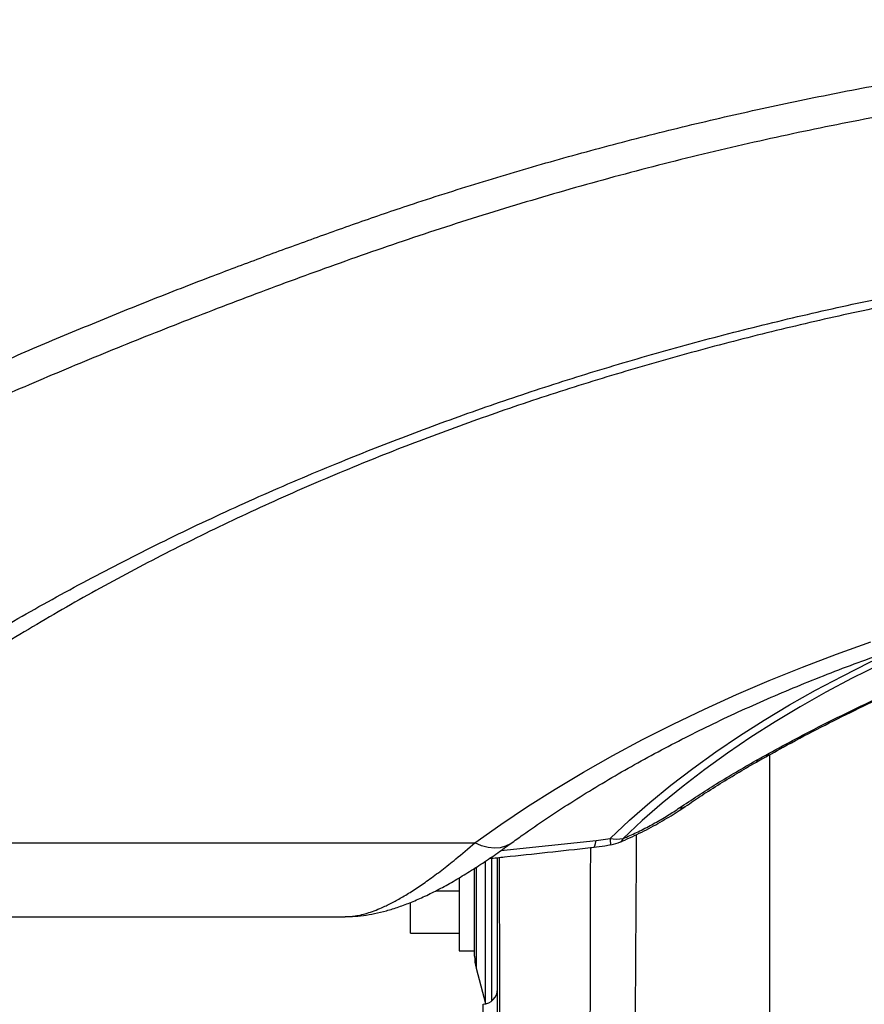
# Model space of a CAD drawing. Extents: x 0 to 8410, y 0 to 5940.
# Tile 113 of 212: x 6516 to 6793, y 2583 to 2905. Entities that reach past the tile are written whole.
import ezdxf

# ---------------------------------------------------------------- set-up
doc = ezdxf.new("R2010")
doc.units = 0
doc.header["$LTSCALE"] = 10
doc.layers.get('0').update_dxf_attribs({"linetype": 'CONTINUOUS'})
doc.styles.add('SLDTEXTSTYLE0', font='TXT', dxfattribs={"width": 0.605})
doc.dimstyles.new('SLDDIMSTYLE1', dxfattribs={"dimtxt": 50, "dimasz": 50, "dimexe": 0, "dimexo": 0.0625, "dimgap": 12.5, "dimtad": 1, "dimdec": 1, "dimrnd": 1e-09, "dimzin": 12, "dimtxsty": 'SLDTEXTSTYLE0', "dimsah": 1, "dimcen": 0.09, "dimazin": 3, "dimtfac": 1, "dimtofl": 0, "dimtmove": 0, "dimatfit": 3, "dimtolj": 1, "dimtzin": 12})

# ---------------------------------------------------------------- blocks, each defined once
blk = doc.blocks.new('_D_6')
at = {"color": 7, "linetype": 'CONTINUOUS'}
for p, q in [((6267.77, 2658.22), (6267.77, 1577.39)), ((7797.78, 2658.22), (7797.78, 1577.39)), ((6267.77, 1592.39), (7797.78, 1592.39))]:
    blk.add_line(p, q, dxfattribs=at)
for points in [[(6267.77, 1592.39), (6317.77, 1584.89), (6317.77, 1599.89)], [(7797.78, 1592.39), (7747.78, 1599.89), (7747.78, 1584.89)]]:
    blk.add_solid(points, dxfattribs=at)
at = {"color": 7, "linetype": 'CONTINUOUS', "insert": (6956.39, 1656.84), "char_height": 50, "attachment_point": 1, "rotation": 360, "style": 'SLDTEXTSTYLE0'}
blk.add_mtext('1530', dxfattribs=at)

msp = doc.modelspace()

# ---------------------------------------------------------------- linework, layer by layer
at = {"color": 7, "linetype": 'CONTINUOUS'}
for p, q in [((6761.78, 2664.48), (6761.78, 2343.1)), ((6665.28, 2598.57), (6665.28, 2627.23)), ((6660.28, 2624.12), (6660.28, 2600.35)), ((6652.55, 2619.96), (6660.28, 2619.96)), ((6644.28, 2606.11), (6644.28, 2616.14)), ((6374.96, 2611.49), (6622.94, 2611.49)), ((6644.28, 2606.11), (6660.28, 2606.11)), ((6660.28, 2600.35), (6665.28, 2600.35)), ((6665.78, 2594.7), (6668.88, 2583.09)), ((6668.88, 2583.09), (6668.92, 2582.95))]:
    msp.add_line(p, q, dxfattribs=at)
at = {"color": 8, "linetype": 'CONTINUOUS'}
for p, q in [((6673.9, 2633.16), (6705, 2636.46)), ((6705, 2636.46), (6709.61, 2637.12)), ((6422.02, 2635.66), (6665.35, 2635.66)), ((6668.88, 2583.09), (6668.88, 2629.6)), ((6670.81, 2630.61), (6670.81, 2583.84)), ((6665.78, 2627.65), (6665.78, 2594.7))]:
    msp.add_line(p, q, dxfattribs=at)
at = {"color": 8, "linetype": 'CONTINUOUS', "flags": 128}
for points in [[(6826.9, 2706.7), (6825.72, 2706.24), (6816.19, 2702.32), (6806.86, 2698.23), (6797.75, 2693.97), (6788.86, 2689.54), (6780.2, 2684.95), (6771.77, 2680.2), (6763.6, 2675.3), (6755.67, 2670.25), (6748.01, 2665.05), (6740.62, 2659.72), (6733.5, 2654.25), (6726.67, 2648.65), (6720.12, 2642.93), (6713.87, 2637.09)], [(6665.35, 2635.66), (6673.84, 2641.66), (6682.61, 2647.53), (6691.64, 2653.24), (6700.93, 2658.81), (6710.47, 2664.22), (6720.25, 2669.47), (6730.27, 2674.55), (6740.52, 2679.47), (6750.99, 2684.22), (6761.67, 2688.79), (6772.55, 2693.18), (6783.63, 2697.39), (6794.9, 2701.42)], [(6709.61, 2637.12), (6715.94, 2643.04), (6722.57, 2648.83), (6729.5, 2654.51), (6736.71, 2660.05), (6744.2, 2665.45), (6751.96, 2670.72), (6759.99, 2675.84), (6768.28, 2680.8), (6776.82, 2685.62), (6785.59, 2690.27), (6794.6, 2694.76), (6803.84, 2699.08), (6806.65, 2700.34)], [(6704.19, 2634.21), (6704.36, 2634.28), (6704.62, 2634.68), (6704.84, 2635.41), (6705, 2636.46)], [(6677.11, 2635.45), (6676.99, 2635.37), (6675.44, 2634.53), (6673.68, 2634.04), (6671.75, 2633.91), (6669.69, 2634.14), (6667.54, 2634.73), (6665.35, 2635.66)]]:
    msp.add_lwpolyline(points, dxfattribs=at)
at = {"color": 8, "linetype": 'CONTINUOUS'}
for centre, radius, start, end in [((6757.81, 2664.17), 1.64, 252.9437, 298.6153), ((6732.51, 2650.17), 3.1, 265.0368, 303.4322), ((6711.81, 2647.83), 10.94, 258.3709, 280.8673), ((6697.67, 2634.57), 12.2, 2.193, 12.0796), ((6712.33, 2637.39), 1.57, 296.6135, 349.1429)]:
    msp.add_arc(centre, radius, start, end, dxfattribs=at)
at = {"color": 7, "linetype": 'CONTINUOUS'}
for centre, radius, start, end in [((6707.18, 2649.79), 15, 280.3308, 292.98), ((6680.28, 2598.57), 15, 180, 194.9314), ((6667.78, 2587.82), 5, 273, 0)]:
    msp.add_arc(centre, radius, start, end, dxfattribs=at)
at = {"color": 8, "linetype": 'CONTINUOUS'}
msp.add_ellipse((6667.78, 2550.77), major_axis=(0.26, 32.06), ratio=0.006639, start_param=4.917484, end_param=6.283588, dxfattribs=at)
for points, knots in [([(6308.41, 2668.74), (6313.73, 2673.5), (6324.36, 2683.01), (6341.24, 2697.02), (6359, 2710.33), (6375.4, 2721.58), (6390.09, 2730.95), (6404.23, 2739.54), (6420.25, 2748.74), (6438.28, 2758.5), (6456.85, 2768), (6475.95, 2777.29), (6495.56, 2786.38), (6515.66, 2795.27), (6536.24, 2803.99), (6557.28, 2812.54), (6576.96, 2820.23), (6595.14, 2827.09), (6611.69, 2833.16), (6628.39, 2839.12), (6647.16, 2845.53), (6668.16, 2852.21), (6691.48, 2859.08), (6715.22, 2865.52), (6739.37, 2871.52), (6763.89, 2877.06), (6788.78, 2882.13), (6814.01, 2886.73), (6839.55, 2890.84), (6863.2, 2894.14), (6884.86, 2896.78), (6908.51, 2899.28), (6936.31, 2901.67), (6968.34, 2903.61), (7000.51, 2904.86), (7022.01, 2905), (7032.76, 2905.07)], [0, 0, 0, 0, 0.034086, 0.068169, 0.102334, 0.1365, 0.158459, 0.180417, 0.209815, 0.239219, 0.268617, 0.298213, 0.327814, 0.35741, 0.387201, 0.416998, 0.446789, 0.469221, 0.491652, 0.513879, 0.536106, 0.565887, 0.595675, 0.625456, 0.6555, 0.685553, 0.715597, 0.745914, 0.776239, 0.806556, 0.82942, 0.852284, 0.889152, 0.92602, 0.96301, 1, 1, 1, 1]), ([(7032.78, 2895.08), (7022.16, 2895.01), (7000.92, 2894.88), (6969.1, 2893.66), (6937.39, 2891.71), (6906.29, 2889.02), (6875.83, 2885.65), (6846.03, 2881.63), (6816.51, 2876.92), (6787.31, 2871.53), (6758.12, 2865.4), (6728.99, 2858.46), (6699.97, 2850.71), (6671.46, 2842.29), (6643.5, 2833.27), (6616.53, 2823.81), (6590.49, 2814.14), (6565.31, 2804.45), (6540.64, 2794.52), (6516.52, 2784.36), (6492.79, 2773.86), (6469.49, 2762.98), (6446.67, 2751.66), (6424.58, 2739.94), (6403.28, 2727.76), (6385.36, 2716.63), (6370.45, 2706.7), (6358.28, 2698.1), (6346.55, 2689.2), (6335.37, 2679.95), (6324.76, 2670.37), (6318.34, 2663.66), (6315.12, 2660.31)], [0, 0, 0, 0, 0.03686, 0.073751, 0.110643, 0.147505, 0.182804, 0.218142, 0.253494, 0.288834, 0.324133, 0.360809, 0.397525, 0.434259, 0.470982, 0.507664, 0.542752, 0.577865, 0.612986, 0.648098, 0.683184, 0.719207, 0.755265, 0.791329, 0.82738, 0.863398, 0.886155, 0.908946, 0.931741, 0.954518, 0.977269, 1, 1, 1, 1]), ([(6415.11, 2639.44), (6419.16, 2642.79), (6427.25, 2649.5), (6442.1, 2660.77), (6459.38, 2673.4), (6479.66, 2687.07), (6500.75, 2700.3), (6522.8, 2713.15), (6545.84, 2725.59), (6569.84, 2737.6), (6594.6, 2749.06), (6618.95, 2759.46), (6642.78, 2768.87), (6665.96, 2777.37), (6689.63, 2785.37), (6713.93, 2792.9), (6738.86, 2799.93), (6764.4, 2806.44), (6790.33, 2812.37), (6816.42, 2817.66), (6842.63, 2822.31), (6868.91, 2826.34), (6895.43, 2829.77), (6922.35, 2832.62), (6949.65, 2834.86), (6977.29, 2836.45), (7005.02, 2837.45), (7023.53, 2837.6), (7032.78, 2837.67)], [0, 0, 0, 0, 0.028484, 0.056974, 0.098956, 0.140966, 0.182975, 0.224955, 0.267899, 0.310876, 0.353851, 0.396794, 0.434076, 0.471381, 0.508684, 0.545963, 0.58405, 0.622164, 0.660277, 0.698363, 0.735613, 0.772889, 0.810165, 0.847415, 0.885546, 0.923704, 0.961866, 1, 1, 1, 1]), ([(7032.79, 2834.97), (7023.8, 2834.9), (7005.82, 2834.76), (6978.89, 2833.8), (6952.03, 2832.3), (6925.09, 2830.14), (6898.1, 2827.33), (6871.09, 2823.87), (6844.33, 2819.79), (6818.06, 2815.13), (6792.29, 2809.91), (6767.06, 2804.16), (6742.2, 2797.86), (6717.56, 2790.95), (6693.18, 2783.45), (6669.11, 2775.34), (6645.55, 2766.69), (6621.81, 2757.21), (6597.99, 2746.84), (6574.17, 2735.56), (6551.12, 2723.71), (6528.68, 2711.23), (6506.89, 2698.12), (6485.79, 2684.39), (6465.52, 2670.21), (6448.41, 2657.22), (6433.81, 2645.74), (6425.95, 2639.02), (6422.02, 2635.66)], [0, 0, 0, 0, 0.0372925, 0.0746102, 0.111925, 0.1492135, 0.1873753, 0.2255654, 0.2637559, 0.301918, 0.3392126, 0.3765329, 0.4138537, 0.4511489, 0.4892896, 0.5274573, 0.5656241, 0.6037637, 0.6456605, 0.6875914, 0.7295247, 0.7714246, 0.8143764, 0.8573589, 0.9003449, 0.9433015, 0.9716536, 1, 1, 1, 1]), ([(6757.33, 2662.61), (6763.12, 2665.79), (6772.85, 2671.14), (6786.91, 2678.19), (6799.26, 2684.05), (6811.83, 2689.65), (6824.6, 2694.97), (6837.59, 2700.03), (6850.77, 2704.78), (6864.12, 2709.26), (6873.15, 2711.97), (6877.67, 2713.33)], [0, 0, 0, 0, 0.153666, 0.258618, 0.363762, 0.468907, 0.57465, 0.680474, 0.786785, 0.893349, 1, 1, 1, 1]), ([(6732.24, 2647.08), (6736.25, 2649.75), (6744.29, 2655.1), (6752.98, 2660.1), (6757.33, 2662.61)], [0, 0, 0, 0, 0.498491, 1, 1, 1, 1]), ([(6713.87, 2637.09), (6715.32, 2637.73), (6718.26, 2639.01), (6722.66, 2641.25), (6726.94, 2643.66), (6730.1, 2645.63), (6731.8, 2646.78), (6732.24, 2647.08)], [0, 0, 0, 0, 0.22725, 0.460881, 0.686414, 0.918703, 1, 1, 1, 1]), ([(6718.17, 2638.32), (6718.14, 2632.68), (6717.99, 2603.72), (6717.71, 2566.01), (6717.37, 2525.2), (6717.22, 2498.96), (6717.45, 2472.73), (6718.31, 2446.48), (6720.16, 2420.23), (6722.86, 2394.01), (6726.07, 2367.85), (6728.37, 2350.42), (6729.52, 2341.71)], [0, 0, 0, 0, 0.056868, 0.292238, 0.380478, 0.468728, 0.556957, 0.645169, 0.733846, 0.822549, 0.911282, 1, 1, 1, 1]), ([(6622.94, 2611.56), (6624.01, 2611.58), (6626.43, 2611.64), (6630.63, 2612.72), (6634.88, 2614.37), (6638.8, 2616.3), (6642.34, 2618.3), (6646.1, 2620.67), (6650.19, 2623.48), (6654.53, 2626.71), (6659.59, 2630.72), (6663.26, 2633.87), (6665.35, 2635.66)], [0, 0, 0, 0, 0.097373, 0.220894, 0.345255, 0.426789, 0.508536, 0.596139, 0.683979, 0.779075, 0.874444, 1, 1, 1, 1]), ([(6717.65, 2338.28), (6716.11, 2346.85), (6713.03, 2363.99), (6709.42, 2390.17), (6706.57, 2416.52), (6704.54, 2442.87), (6703.41, 2469.16), (6702.98, 2495.44), (6702.97, 2521.74), (6703.11, 2562.52), (6703.19, 2599.96), (6703.25, 2628.67), (6703.27, 2634.13)], [0, 0, 0, 0, 0.089161, 0.178371, 0.267595, 0.356776, 0.445232, 0.533707, 0.622205, 0.710691, 0.944977, 1, 1, 1, 1]), ([(6673.31, 2630.89), (6673.39, 2603.77), (6673.52, 2562.13), (6673.75, 2513.26), (6673.92, 2484.25), (6674.02, 2469.73), (6674.06, 2462.47)], [0, 0, 0, 0, 0.482954, 0.741477, 0.870738, 1, 1, 1, 1])]:
    msp.add_open_spline(points, degree=3, knots=knots, dxfattribs=at)
at = {"color": 7, "linetype": 'CONTINUOUS'}
for points, knots in [([(6677.11, 2635.45), (6678.42, 2636.4), (6682.23, 2639.15), (6688.73, 2643.62), (6696.69, 2648.82), (6704.89, 2653.91), (6713.31, 2658.88), (6721.96, 2663.72), (6730.82, 2668.43), (6739.89, 2673), (6749.16, 2677.44), (6758.64, 2681.74), (6768.3, 2685.9), (6778.15, 2689.9), (6788.18, 2693.76), (6798.39, 2697.46), (6808.75, 2701), (6819.28, 2704.39), (6829.95, 2707.61), (6840.77, 2710.67), (6851.72, 2713.56), (6862.8, 2716.29), (6874, 2718.84), (6885.31, 2721.21), (6896.72, 2723.41), (6908.23, 2725.44), (6919.83, 2727.28), (6931.51, 2728.95), (6943.26, 2730.43), (6955.07, 2731.73), (6966.94, 2732.85), (6978.86, 2733.78), (6990.81, 2734.52), (7002.79, 2735.08), (7014.8, 2735.46), (7026.81, 2735.64), (7038.83, 2735.64), (7050.85, 2735.45), (7062.85, 2735.08), (7074.84, 2734.52), (7086.79, 2733.77), (7098.71, 2732.84), (7110.57, 2731.72), (7122.39, 2730.42), (7134.14, 2728.93), (7145.82, 2727.27), (7157.42, 2725.42), (7168.93, 2723.4), (7180.34, 2721.19), (7191.65, 2718.82), (7202.85, 2716.26), (7213.93, 2713.54), (7224.88, 2710.65), (7235.7, 2707.59), (7246.37, 2704.36), (7256.9, 2700.97), (7267.26, 2697.43), (7277.46, 2693.72), (7287.49, 2689.87), (7297.34, 2685.86), (7307, 2681.7), (7316.47, 2677.4), (7325.75, 2672.96), (7334.81, 2668.39), (7343.67, 2663.68), (7352.31, 2658.84), (7360.72, 2653.88), (7368.91, 2648.79), (7376.86, 2643.58), (7383.35, 2639.12), (7387.15, 2636.39), (7388.44, 2635.45)], [0, 0, 0, 0, 0.007667, 0.02233, 0.036992, 0.051654, 0.066317, 0.08098, 0.095645, 0.110312, 0.124981, 0.139654, 0.154329, 0.169008, 0.18369, 0.198376, 0.213066, 0.227759, 0.242455, 0.257155, 0.271858, 0.286565, 0.301274, 0.315987, 0.330702, 0.34542, 0.36014, 0.374862, 0.389586, 0.404312, 0.419039, 0.433768, 0.448498, 0.463229, 0.47796, 0.492692, 0.507424, 0.522156, 0.536888, 0.551619, 0.56635, 0.581079, 0.595808, 0.610535, 0.62526, 0.639983, 0.654704, 0.669423, 0.68414, 0.698854, 0.713565, 0.728272, 0.742977, 0.757678, 0.772376, 0.78707, 0.80176, 0.816446, 0.831128, 0.845807, 0.860481, 0.875152, 0.889819, 0.904482, 0.919143, 0.9338, 0.948455, 0.963107, 0.977759, 0.99241, 1, 1, 1, 1]), ([(6758.61, 2662.71), (6761.14, 2664.14), (6767.25, 2667.59), (6777.12, 2672.81), (6788.17, 2678.38), (6799.3, 2683.7), (6810.52, 2688.76), (6821.83, 2693.57), (6833.23, 2698.13), (6844.72, 2702.44), (6856.3, 2706.49), (6867.5, 2710.16), (6874.88, 2712.35), (6878.34, 2713.37)], [0, 0, 0, 0, 0.068097, 0.164761, 0.260583, 0.35582, 0.450532, 0.544776, 0.638614, 0.732106, 0.825314, 0.9183, 1, 1, 1, 1]), ([(6734.22, 2647.58), (6735.99, 2648.78), (6739.71, 2651.3), (6745.61, 2655.06), (6751.86, 2658.85), (6756.2, 2661.41), (6758.49, 2662.68), (6758.59, 2662.73)], [0, 0, 0, 0, 0.22986, 0.481887, 0.734988, 0.988253, 1, 1, 1, 1]), ([(6713.04, 2636.01), (6713.49, 2636.2), (6715.01, 2636.83), (6717.58, 2638.02), (6720.73, 2639.56), (6723.79, 2641.18), (6726.74, 2642.84), (6729.57, 2644.55), (6732.05, 2646.12), (6733.54, 2647.14), (6734.18, 2647.58)], [0, 0, 0, 0, 0.061968, 0.206465, 0.348758, 0.489305, 0.628221, 0.763026, 0.898934, 1, 1, 1, 1]), ([(6622.96, 2611.54), (6623.75, 2611.54), (6625.75, 2611.55), (6628.96, 2611.88), (6632.66, 2612.5), (6636.52, 2613.43), (6640.55, 2614.69), (6644.71, 2616.27), (6649.09, 2618.19), (6653.64, 2620.46), (6658.3, 2623.03), (6663.07, 2625.89), (6667.93, 2629.03), (6672.61, 2632.21), (6675.7, 2634.45), (6677.11, 2635.46)], [0, 0, 0, 0, 0.0418193, 0.1055115, 0.1725662, 0.2435206, 0.3186361, 0.3969237, 0.4808183, 0.5669341, 0.6546814, 0.7435456, 0.833271, 0.9238252, 1, 1, 1, 1]), ([(6670.12, 2630.55), (6671.79, 2630.73), (6682.8, 2631.87), (6694.15, 2633.11), (6703.85, 2634.2), (6704.19, 2634.23)], [0, 0, 0, 0, 0.146646, 0.970664, 1, 1, 1, 1]), ([(6704.2, 2634.23), (6705.43, 2634.37), (6707.33, 2634.59), (6709.21, 2634.95), (6709.86, 2635.08)], [0, 0, 0, 0, 0.653901, 1, 1, 1, 1]), ([(6672.78, 2459.42), (6672.78, 2474.08), (6672.78, 2503.38), (6672.78, 2560.36), (6672.78, 2602.9), (6672.78, 2630.83)], [0, 0, 0, 0, 0.255544, 0.511096, 1, 1, 1, 1])]:
    msp.add_open_spline(points, degree=3, knots=knots, dxfattribs=at)

# ---------------------------------------------------------------- dimensions: what is measured, and where the dimension line sits
dim = msp.add_linear_dim(base=(7797.78, 1592.39), p1=(6267.77, 2678.22), p2=(7797.78, 2678.22), angle=360, dimstyle='SLDDIMSTYLE1', dxfattribs=at)
dim.commit()
dim.dimension.update_dxf_attribs({"geometry": '_D_6', "text_midpoint": (7032.78, 1592.39), "dimtype": 160})

doc.saveas('drawing.dxf')
